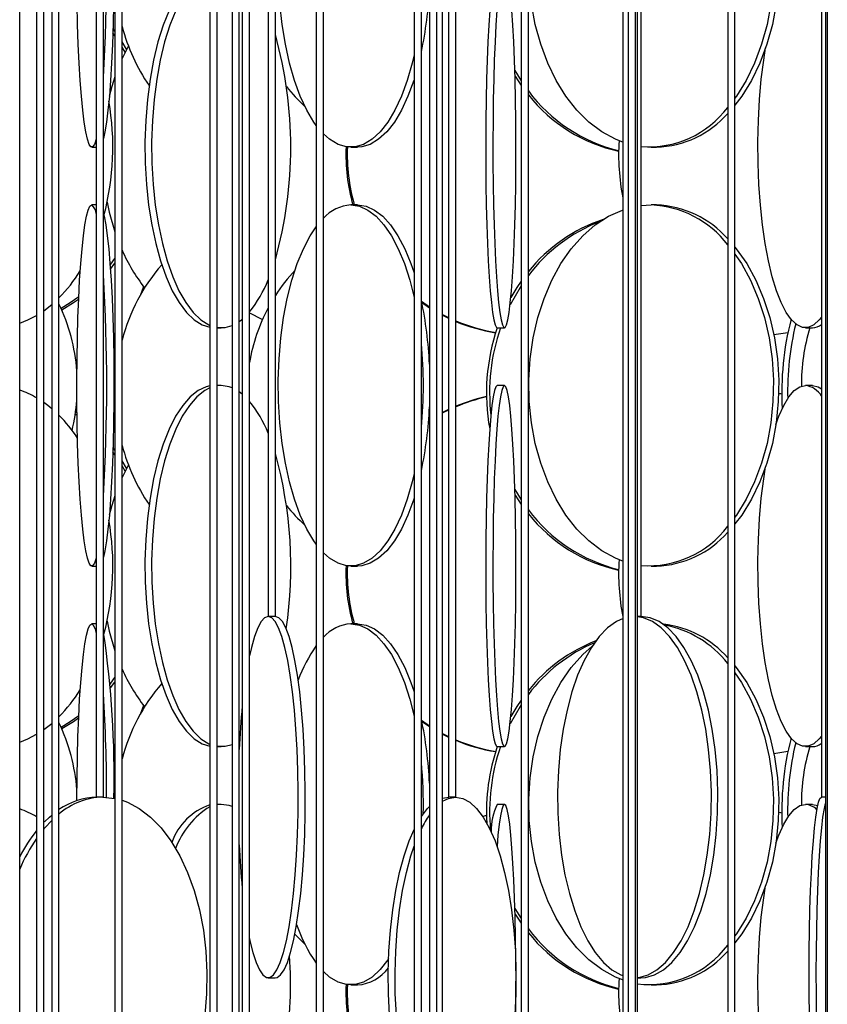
# Model space of a CAD drawing. Header units: millimetres. Extents: x 495 to 2657, y 518 to 2595.
# Tile 89 of 96: x 2358 to 2413, y 2336 to 2404. Entities that reach past the tile are written whole.
import ezdxf

# ---------------------------------------------------------------- set-up
doc = ezdxf.new("R2010")
doc.units = ezdxf.units.MM

msp = doc.modelspace()

# ---------------------------------------------------------------- linework, layer by layer
at = {"color": 7, "linetype": 'Continuous', "lineweight": 25}
for p, q in [((2357.543, 2292.548), (2357.543, 2574.798)), ((2358.711, 2574.798), (2358.711, 2120.048)), ((2359.211, 2120.048), (2359.211, 2574.798)), ((2359.761, 2574.798), (2359.761, 2177.548)), ((2360.261, 2177.548), (2360.261, 2574.798)), ((2362.847, 2574.798), (2362.847, 2350.048)), ((2363.347, 2350.048), (2363.347, 2574.798)), ((2364.136, 2574.798), (2364.136, 2247.548)), ((2364.636, 2247.548), (2364.636, 2574.798)), ((2370.703, 2574.798), (2370.703, 2305.048)), ((2371.203, 2305.048), (2371.203, 2574.798)), ((2372.239, 2574.798), (2372.239, 2132.548)), ((2372.739, 2132.548), (2372.739, 2574.798)), ((2372.95, 2574.798), (2372.95, 2190.048)), ((2373.45, 2190.048), (2373.45, 2574.798)), ((2374.74, 2574.798), (2374.74, 2362.548)), ((2375.24, 2362.548), (2375.24, 2574.798)), ((2378.072, 2574.798), (2378.072, 2235.048)), ((2378.572, 2235.048), (2378.572, 2574.798)), ((2384.847, 2574.798), (2384.847, 2292.548)), ((2385.347, 2292.548), (2385.347, 2574.798)), ((2385.908, 2574.798), (2385.908, 2120.048)), ((2386.408, 2120.048), (2386.408, 2574.798)), ((2386.82, 2177.548), (2386.82, 2574.798)), ((2387.225, 2574.798), (2387.225, 2350.048)), ((2387.725, 2350.048), (2387.725, 2574.798)), ((2392.252, 2574.798), (2392.252, 2247.548)), ((2392.752, 2247.548), (2392.752, 2574.798)), ((2399.285, 2574.798), (2399.285, 2305.048)), ((2399.662, 2574.798), (2399.662, 2132.548)), ((2400.162, 2132.548), (2400.162, 2574.798)), ((2400.297, 2190.048), (2400.297, 2574.798)), ((2400.57, 2362.548), (2400.57, 2574.798)), ((2406.553, 2574.798), (2406.553, 2235.048)), ((2407.053, 2235.048), (2407.053, 2574.798)), ((2413.036, 2574.798), (2413.036, 2350.048)), ((2413.31, 2574.798), (2413.31, 2177.548)), ((2413.444, 2574.798), (2413.444, 2120.048)), ((2364.136, 2402.755), (2363.989, 2402.961)), ((2364.136, 2403.074), (2363.999, 2403.255)), ((2364.839, 2401.619), (2364.636, 2401.976)), ((2391.821, 2400.346), (2392.252, 2399.644)), ((2391.832, 2399.957), (2392.252, 2399.322)), ((2362.531, 2395.048), (2362.847, 2395.048)), ((2380.464, 2395.048), (2380.922, 2395.048)), ((2401.252, 2395.048), (2401.62, 2395.048)), ((2362.847, 2391.048), (2362.531, 2391.048)), ((2380.922, 2391.048), (2380.464, 2391.048)), ((2400.57, 2391.008), (2401.252, 2391.048)), ((2401.62, 2391.048), (2401.252, 2391.048)), ((2363.818, 2386.614), (2364.136, 2387.022)), ((2359.211, 2383.727), (2359.761, 2384.153)), ((2385.347, 2384.381), (2385.908, 2383.996)), ((2385.347, 2384.313), (2385.908, 2383.935)), ((2373.409, 2383.597), (2374.347, 2383.113)), ((2386.82, 2383.461), (2387.225, 2383.256)), ((2386.82, 2383.411), (2387.225, 2383.21)), ((2371.203, 2382.548), (2371.482, 2382.548)), ((2390.597, 2382.548), (2391.096, 2382.548)), ((2411.93, 2382.548), (2412.412, 2382.548)), ((2409.741, 2382.078), (2410.72, 2382.228)), ((2371.482, 2378.548), (2371.203, 2378.548)), ((2371.482, 2378.548), (2371.203, 2378.527)), ((2391.096, 2378.548), (2390.597, 2378.548)), ((2412.412, 2378.548), (2411.93, 2378.548)), ((2372.95, 2377.951), (2372.739, 2378.113)), ((2361.513, 2376.479), (2361.392, 2376.567)), ((2361.511, 2376.647), (2361.413, 2376.714)), ((2387.225, 2376.887), (2386.82, 2376.686)), ((2364.136, 2374.074), (2363.999, 2374.255)), ((2364.136, 2373.755), (2363.989, 2373.961)), ((2364.839, 2372.619), (2364.636, 2372.976)), ((2391.821, 2371.346), (2392.252, 2370.644)), ((2391.832, 2370.957), (2392.252, 2370.322)), ((2362.531, 2366.048), (2362.847, 2366.048)), ((2380.464, 2366.048), (2380.922, 2366.048)), ((2401.252, 2366.048), (2401.62, 2366.048)), ((2362.847, 2362.048), (2362.531, 2362.048)), ((2374.743, 2362.548), (2374.74, 2362.548)), ((2375.24, 2362.548), (2374.743, 2362.548)), ((2380.922, 2362.048), (2380.464, 2362.048)), ((2400.57, 2362.548), (2400.297, 2362.548)), ((2363.818, 2357.614), (2364.136, 2358.022)), ((2359.211, 2354.727), (2359.761, 2355.153)), ((2385.347, 2355.381), (2385.908, 2354.996)), ((2385.347, 2355.313), (2385.908, 2354.935)), ((2386.82, 2354.461), (2387.225, 2354.256)), ((2372.739, 2353.983), (2372.773, 2354.007)), ((2386.82, 2354.411), (2387.225, 2354.21)), ((2371.203, 2353.548), (2371.482, 2353.548)), ((2390.597, 2353.548), (2391.096, 2353.548)), ((2409.741, 2353.078), (2410.72, 2353.228)), ((2411.93, 2353.548), (2412.412, 2353.548)), ((2363.347, 2350.048), (2362.847, 2350.048)), ((2363.301, 2350.048), (2364.136, 2349.964)), ((2386.82, 2349.985), (2387.239, 2350.048)), ((2387.725, 2350.048), (2387.225, 2350.048)), ((2413.31, 2350.048), (2413.036, 2350.048)), ((2371.482, 2349.548), (2371.203, 2349.548)), ((2371.482, 2349.548), (2371.203, 2349.527)), ((2391.096, 2349.548), (2390.597, 2349.548)), ((2412.412, 2349.548), (2411.93, 2349.548)), ((2412.412, 2349.548), (2412.78, 2349.47)), ((2389.853, 2348.778), (2389.59, 2348.718)), ((2391.821, 2342.346), (2392.252, 2341.644)), ((2391.832, 2341.957), (2392.252, 2341.322)), ((2374.743, 2337.548), (2375.236, 2337.548)), ((2400.297, 2337.548), (2400.546, 2337.548)), ((2380.464, 2337.048), (2380.922, 2337.048)), ((2401.252, 2337.048), (2401.62, 2337.048))]:
    msp.add_line(p, q, dxfattribs=at)
at = {"color": 7, "linetype": 'Continuous', "lineweight": 25, "flags": 128}
for points in [[(2363.347, 2419.441), (2363.389, 2419.266), (2363.5, 2418.669), (2363.606, 2417.916), (2363.703, 2417.017), (2363.791, 2415.986), (2363.868, 2414.836), (2363.933, 2413.583), (2363.986, 2412.246), (2364.025, 2410.843), (2364.05, 2409.394), (2364.061, 2407.919), (2364.057, 2406.438), (2364.039, 2404.974), (2364.007, 2403.545), (2363.961, 2402.173), (2363.902, 2400.876), (2363.831, 2399.672), (2363.748, 2398.58), (2363.655, 2397.613), (2363.554, 2396.785), (2363.445, 2396.109), (2363.347, 2395.656)], [(2378.072, 2396.558), (2377.911, 2396.785), (2377.417, 2397.613), (2376.967, 2398.58), (2376.565, 2399.672), (2376.218, 2400.876), (2375.931, 2402.173), (2375.707, 2403.545), (2375.551, 2404.974), (2375.463, 2406.438), (2375.445, 2407.919), (2375.498, 2409.394), (2375.621, 2410.843), (2375.811, 2412.246), (2376.067, 2413.583), (2376.384, 2414.836), (2376.759, 2415.986), (2377.186, 2417.017), (2377.659, 2417.916), (2378.072, 2418.539)], [(2407.053, 2417.134), (2407.146, 2417.017), (2407.866, 2415.986), (2408.498, 2414.836), (2409.034, 2413.583), (2409.465, 2412.246), (2409.786, 2410.843), (2409.993, 2409.394), (2410.082, 2407.919), (2410.052, 2406.438), (2409.904, 2404.974), (2409.64, 2403.545), (2409.263, 2402.173), (2408.778, 2400.876), (2408.194, 2399.672), (2407.517, 2398.58), (2407.053, 2397.963)], [(2407.053, 2416.652), (2407.498, 2415.986), (2408.13, 2414.836), (2408.666, 2413.583), (2409.097, 2412.246), (2409.418, 2410.843), (2409.625, 2409.394), (2409.714, 2407.919), (2409.684, 2406.438), (2409.536, 2404.974), (2409.272, 2403.545), (2408.895, 2402.173), (2408.411, 2400.876), (2407.826, 2399.672), (2407.149, 2398.58), (2407.053, 2398.445)], [(2362.847, 2395.65), (2362.832, 2395.593), (2362.713, 2395.245), (2362.592, 2395.07), (2362.47, 2395.07), (2362.348, 2395.245), (2362.229, 2395.593), (2362.115, 2396.109), (2362.006, 2396.785), (2361.904, 2397.613), (2361.812, 2398.58), (2361.729, 2399.672), (2361.658, 2400.876), (2361.599, 2402.173), (2361.553, 2403.545), (2361.521, 2404.974)], [(2399.333, 2395.374), (2398.779, 2395.593), (2397.839, 2396.109), (2396.946, 2396.785), (2396.115, 2397.613), (2395.355, 2398.58), (2394.678, 2399.672), (2394.093, 2400.876), (2393.609, 2402.173), (2393.232, 2403.545), (2392.967, 2404.974)], [(2367.883, 2404.517), (2367.474, 2403.486), (2367.115, 2402.336), (2366.811, 2401.083), (2366.566, 2399.746), (2366.384, 2398.343), (2366.267, 2396.894), (2366.216, 2395.419), (2366.233, 2393.938), (2366.317, 2392.474), (2366.467, 2391.045), (2366.681, 2389.673), (2366.956, 2388.376), (2367.288, 2387.172), (2367.673, 2386.08), (2368.104, 2385.113), (2368.576, 2384.285), (2369.083, 2383.609), (2369.617, 2383.093), (2370.171, 2382.745), (2370.703, 2382.576)], [(2368.344, 2404.517), (2367.936, 2403.486), (2367.577, 2402.336), (2367.273, 2401.083), (2367.028, 2399.746), (2366.846, 2398.343), (2366.728, 2396.894), (2366.678, 2395.419), (2366.695, 2393.938), (2366.779, 2392.474), (2366.929, 2391.045), (2367.143, 2389.673), (2367.418, 2388.376), (2367.75, 2387.172), (2368.134, 2386.08), (2368.566, 2385.113), (2369.038, 2384.285), (2369.545, 2383.609), (2370.079, 2383.093), (2370.632, 2382.745), (2370.703, 2382.714)], [(2390.075, 2404.517), (2390.007, 2403.486), (2389.948, 2402.336), (2389.897, 2401.083), (2389.856, 2399.746), (2389.826, 2398.343), (2389.806, 2396.894), (2389.798, 2395.419), (2389.801, 2393.938), (2389.815, 2392.474), (2389.84, 2391.045), (2389.875, 2389.673), (2389.921, 2388.376), (2389.976, 2387.172), (2390.04, 2386.08), (2390.112, 2385.113), (2390.191, 2384.285), (2390.275, 2383.609), (2390.364, 2383.093), (2390.456, 2382.745), (2390.55, 2382.57), (2390.597, 2382.548)], [(2390.574, 2404.517), (2390.506, 2403.486), (2390.446, 2402.336), (2390.396, 2401.083), (2390.355, 2399.746), (2390.325, 2398.343), (2390.305, 2396.894), (2390.297, 2395.419), (2390.3, 2393.938), (2390.314, 2392.474), (2390.339, 2391.045), (2390.374, 2389.673), (2390.42, 2388.376), (2390.475, 2387.172), (2390.539, 2386.08), (2390.611, 2385.113), (2390.69, 2384.285), (2390.774, 2383.609), (2390.863, 2383.093), (2390.955, 2382.745), (2391.049, 2382.57), (2391.144, 2382.57), (2391.238, 2382.745), (2391.33, 2383.093), (2391.419, 2383.609), (2391.503, 2384.285), (2391.581, 2385.113), (2391.653, 2386.08), (2391.717, 2387.172), (2391.772, 2388.376), (2391.818, 2389.673), (2391.854, 2391.045), (2391.879, 2392.474), (2391.893, 2393.938), (2391.896, 2395.419), (2391.887, 2396.894), (2391.868, 2398.343), (2391.837, 2399.746), (2391.797, 2401.083), (2391.746, 2402.336), (2391.686, 2403.486), (2391.618, 2404.517)], [(2364.947, 2401.835), (2364.645, 2402.336), (2364.636, 2402.35)], [(2365.066, 2402.062), (2364.948, 2401.836), (2364.636, 2401.184)], [(2413.036, 2383.275), (2412.892, 2383.093), (2412.512, 2382.745), (2412.125, 2382.57), (2411.735, 2382.57), (2411.347, 2382.745), (2410.968, 2383.093), (2410.602, 2383.609), (2410.255, 2384.285), (2409.931, 2385.113), (2409.635, 2386.08), (2409.372, 2387.172), (2409.144, 2388.376), (2408.956, 2389.673), (2408.809, 2391.045), (2408.706, 2392.474), (2408.649, 2393.938), (2408.637, 2395.419), (2408.672, 2396.894), (2408.752, 2398.343), (2408.877, 2399.746), (2409.045, 2401.083), (2409.177, 2401.916)], [(2384.847, 2401.45), (2384.71, 2400.876), (2384.363, 2399.672), (2383.962, 2398.58), (2383.511, 2397.613), (2383.018, 2396.785), (2382.488, 2396.109), (2381.931, 2395.593), (2381.352, 2395.245), (2380.762, 2395.07), (2380.167, 2395.07), (2379.576, 2395.245), (2378.998, 2395.593), (2378.572, 2395.97)], [(2364.136, 2399.907), (2363.928, 2399.246), (2363.747, 2398.564)], [(2384.847, 2399.753), (2384.821, 2399.672), (2384.42, 2398.58), (2383.969, 2397.613), (2383.475, 2396.785), (2382.946, 2396.109), (2382.388, 2395.593), (2381.81, 2395.245), (2381.219, 2395.07), (2380.922, 2395.048)], [(2362.847, 2366.65), (2362.832, 2366.593), (2362.713, 2366.245), (2362.592, 2366.07), (2362.47, 2366.07), (2362.348, 2366.245), (2362.229, 2366.593), (2362.115, 2367.109), (2362.006, 2367.785), (2361.904, 2368.613), (2361.812, 2369.58), (2361.729, 2370.672), (2361.658, 2371.876), (2361.599, 2373.173), (2361.553, 2374.545), (2361.521, 2375.974), (2361.503, 2377.438), (2361.499, 2378.919), (2361.51, 2380.394), (2361.535, 2381.843), (2361.574, 2383.246), (2361.627, 2384.583), (2361.692, 2385.836), (2361.769, 2386.986), (2361.857, 2388.017), (2361.954, 2388.916), (2362.059, 2389.669), (2362.171, 2390.266), (2362.288, 2390.699), (2362.409, 2390.961), (2362.531, 2391.048), (2362.531, 2391.048)], [(2363.593, 2391.233), (2363.744, 2390.545), (2364.136, 2389.19)], [(2380.464, 2391.048), (2381.058, 2390.961), (2381.644, 2390.699), (2382.213, 2390.266), (2382.757, 2389.669), (2383.269, 2388.916), (2383.742, 2388.017), (2384.169, 2386.986), (2384.544, 2385.836), (2384.847, 2384.647)], [(2380.922, 2391.048), (2381.516, 2390.961), (2382.101, 2390.699), (2382.67, 2390.266), (2383.215, 2389.669), (2383.727, 2388.916), (2384.2, 2388.017), (2384.627, 2386.986), (2384.847, 2386.344)], [(2399.333, 2366.374), (2398.779, 2366.593), (2397.839, 2367.109), (2396.946, 2367.785), (2396.115, 2368.613), (2395.355, 2369.58), (2394.678, 2370.672), (2394.093, 2371.876), (2393.609, 2373.173), (2393.232, 2374.545), (2392.967, 2375.974), (2392.819, 2377.438), (2392.789, 2378.919), (2392.878, 2380.394), (2393.085, 2381.843), (2393.406, 2383.246), (2393.838, 2384.583), (2394.373, 2385.836), (2395.005, 2386.986), (2395.725, 2388.017), (2396.522, 2388.916), (2397.386, 2389.669), (2398.304, 2390.266), (2399.263, 2390.699), (2399.285, 2390.706)], [(2363.347, 2390.441), (2363.389, 2390.266), (2363.5, 2389.669), (2363.606, 2388.916), (2363.703, 2388.017), (2363.791, 2386.986), (2363.868, 2385.836), (2363.933, 2384.583), (2363.986, 2383.246), (2364.025, 2381.843), (2364.05, 2380.394), (2364.061, 2378.919), (2364.057, 2377.438), (2364.039, 2375.974), (2364.007, 2374.545), (2363.961, 2373.173), (2363.902, 2371.876), (2363.831, 2370.672), (2363.748, 2369.58), (2363.655, 2368.613), (2363.554, 2367.785), (2363.445, 2367.109), (2363.347, 2366.656)], [(2378.072, 2367.558), (2377.911, 2367.785), (2377.417, 2368.613), (2376.967, 2369.58), (2376.565, 2370.672), (2376.218, 2371.876), (2375.931, 2373.173), (2375.707, 2374.545), (2375.551, 2375.974), (2375.463, 2377.438), (2375.445, 2378.919), (2375.498, 2380.394), (2375.621, 2381.843), (2375.811, 2383.246), (2376.067, 2384.583), (2376.384, 2385.836), (2376.759, 2386.986), (2377.186, 2388.017), (2377.659, 2388.916), (2378.072, 2389.539)], [(2407.053, 2388.134), (2407.146, 2388.017), (2407.866, 2386.986), (2408.498, 2385.836), (2409.034, 2384.583), (2409.465, 2383.246), (2409.786, 2381.843), (2409.993, 2380.394), (2410.082, 2378.919), (2410.052, 2377.438), (2409.904, 2375.974), (2409.64, 2374.545), (2409.263, 2373.173), (2408.778, 2371.876), (2408.194, 2370.672), (2407.517, 2369.58), (2407.053, 2368.963)], [(2363.799, 2386.88), (2364.016, 2387.172), (2364.136, 2387.342)], [(2407.053, 2387.652), (2407.498, 2386.986), (2408.13, 2385.836), (2408.666, 2384.583), (2409.097, 2383.246), (2409.418, 2381.843), (2409.625, 2380.394), (2409.714, 2378.919), (2409.684, 2377.438), (2409.536, 2375.974), (2409.272, 2374.545), (2408.895, 2373.173), (2408.411, 2371.876), (2407.826, 2370.672), (2407.149, 2369.58), (2407.053, 2369.445)], [(2366.118, 2385.4), (2366.093, 2385.336), (2365.906, 2384.831)], [(2392.252, 2385.453), (2392.175, 2385.336), (2391.485, 2384.123)], [(2392.252, 2385.774), (2391.956, 2385.336), (2391.539, 2384.642)], [(2360.406, 2383.894), (2361.04, 2384.285), (2361.633, 2384.708)], [(2360.451, 2383.792), (2361.27, 2384.285), (2361.625, 2384.531)], [(2357.543, 2382.862), (2358.118, 2383.093), (2358.711, 2383.404)], [(2372.739, 2382.983), (2372.886, 2383.093), (2372.95, 2383.146)], [(2371.203, 2382.57), (2371.767, 2382.57), (2372.239, 2382.704)], [(2370.703, 2378.521), (2370.452, 2378.461), (2369.892, 2378.199), (2369.347, 2377.766), (2368.826, 2377.169), (2368.336, 2376.416), (2367.883, 2375.517), (2367.474, 2374.486), (2367.115, 2373.336), (2366.811, 2372.083), (2366.566, 2370.746), (2366.384, 2369.343), (2366.267, 2367.894), (2366.216, 2366.419), (2366.233, 2364.938), (2366.317, 2363.474), (2366.467, 2362.045), (2366.681, 2360.673), (2366.956, 2359.376), (2367.288, 2358.172), (2367.673, 2357.08), (2368.104, 2356.113), (2368.576, 2355.285), (2369.083, 2354.609), (2369.617, 2354.093), (2370.171, 2353.745), (2370.703, 2353.576)], [(2370.703, 2378.383), (2370.353, 2378.199), (2369.809, 2377.766), (2369.288, 2377.169), (2368.797, 2376.416), (2368.344, 2375.517), (2367.936, 2374.486), (2367.577, 2373.336), (2367.273, 2372.083), (2367.028, 2370.746), (2366.846, 2369.343), (2366.728, 2367.894), (2366.678, 2366.419), (2366.695, 2364.938), (2366.779, 2363.474), (2366.929, 2362.045), (2367.143, 2360.673), (2367.418, 2359.376), (2367.75, 2358.172), (2368.134, 2357.08), (2368.566, 2356.113), (2369.038, 2355.285), (2369.545, 2354.609), (2370.079, 2354.093), (2370.632, 2353.745), (2370.703, 2353.714)], [(2372.239, 2378.392), (2372.051, 2378.461), (2371.482, 2378.548)], [(2390.597, 2378.548), (2390.503, 2378.461), (2390.409, 2378.199), (2390.319, 2377.766), (2390.232, 2377.169), (2390.15, 2376.416), (2390.075, 2375.517), (2390.007, 2374.486), (2389.948, 2373.336), (2389.897, 2372.083), (2389.856, 2370.746), (2389.826, 2369.343), (2389.806, 2367.894), (2389.798, 2366.419), (2389.801, 2364.938), (2389.815, 2363.474), (2389.84, 2362.045), (2389.875, 2360.673), (2389.921, 2359.376), (2389.976, 2358.172), (2390.04, 2357.08), (2390.112, 2356.113), (2390.191, 2355.285), (2390.275, 2354.609), (2390.364, 2354.093), (2390.456, 2353.745), (2390.55, 2353.57), (2390.597, 2353.548)], [(2391.096, 2378.548), (2391.002, 2378.461), (2390.908, 2378.199), (2390.818, 2377.766), (2390.731, 2377.169), (2390.649, 2376.416), (2390.574, 2375.517), (2390.506, 2374.486), (2390.446, 2373.336), (2390.396, 2372.083), (2390.355, 2370.746), (2390.325, 2369.343), (2390.305, 2367.894), (2390.297, 2366.419), (2390.3, 2364.938), (2390.314, 2363.474), (2390.339, 2362.045), (2390.374, 2360.673), (2390.42, 2359.376), (2390.475, 2358.172), (2390.539, 2357.08), (2390.611, 2356.113), (2390.69, 2355.285), (2390.774, 2354.609), (2390.863, 2354.093), (2390.955, 2353.745), (2391.049, 2353.57), (2391.144, 2353.57), (2391.238, 2353.745), (2391.33, 2354.093), (2391.419, 2354.609), (2391.503, 2355.285), (2391.581, 2356.113), (2391.653, 2357.08), (2391.717, 2358.172), (2391.772, 2359.376), (2391.818, 2360.673), (2391.854, 2362.045), (2391.879, 2363.474), (2391.893, 2364.938), (2391.896, 2366.419), (2391.887, 2367.894), (2391.868, 2369.343), (2391.837, 2370.746), (2391.797, 2372.083), (2391.746, 2373.336), (2391.686, 2374.486), (2391.618, 2375.517), (2391.543, 2376.416), (2391.461, 2377.169), (2391.375, 2377.766), (2391.284, 2378.199), (2391.191, 2378.461), (2391.096, 2378.548)], [(2409.886, 2375.853), (2410.09, 2376.416), (2410.426, 2377.169), (2410.783, 2377.766), (2411.156, 2378.199), (2411.54, 2378.461), (2411.93, 2378.548)], [(2412.412, 2378.548), (2412.802, 2378.461), (2413.036, 2378.322)], [(2410.295, 2377.95), (2410.227, 2377.961), (2410.077, 2377.982)], [(2359.761, 2376.944), (2359.483, 2377.169), (2359.211, 2377.37)], [(2387.225, 2376.841), (2386.883, 2376.669), (2386.82, 2376.636)], [(2364.947, 2372.835), (2364.645, 2373.336), (2364.636, 2373.35)], [(2365.066, 2373.062), (2364.948, 2372.836), (2364.636, 2372.184)], [(2413.036, 2354.275), (2412.892, 2354.093), (2412.512, 2353.745), (2412.125, 2353.57), (2411.735, 2353.57), (2411.347, 2353.745), (2410.968, 2354.093), (2410.602, 2354.609), (2410.255, 2355.285), (2409.931, 2356.113), (2409.635, 2357.08), (2409.372, 2358.172), (2409.144, 2359.376), (2408.956, 2360.673), (2408.809, 2362.045), (2408.706, 2363.474), (2408.649, 2364.938), (2408.637, 2366.419), (2408.672, 2367.894), (2408.752, 2369.343), (2408.877, 2370.746), (2409.045, 2372.083), (2409.177, 2372.916)], [(2384.847, 2372.45), (2384.71, 2371.876), (2384.363, 2370.672), (2383.962, 2369.58), (2383.511, 2368.613), (2383.018, 2367.785), (2382.488, 2367.109), (2381.931, 2366.593), (2381.352, 2366.245), (2380.762, 2366.07), (2380.167, 2366.07), (2379.576, 2366.245), (2378.998, 2366.593), (2378.572, 2366.97)], [(2364.136, 2370.907), (2363.928, 2370.246), (2363.747, 2369.564)], [(2384.847, 2370.753), (2384.821, 2370.672), (2384.42, 2369.58), (2383.969, 2368.613), (2383.475, 2367.785), (2382.946, 2367.109), (2382.388, 2366.593), (2381.81, 2366.245), (2381.219, 2366.07), (2380.922, 2366.048)], [(2361.499, 2349.812), (2361.499, 2349.919), (2361.51, 2351.394), (2361.535, 2352.843), (2361.574, 2354.246), (2361.627, 2355.583), (2361.692, 2356.836), (2361.769, 2357.986), (2361.857, 2359.017), (2361.954, 2359.916), (2362.059, 2360.669), (2362.171, 2361.266), (2362.288, 2361.699), (2362.409, 2361.961), (2362.531, 2362.048)], [(2363.593, 2362.233), (2363.744, 2361.545), (2364.136, 2360.19)], [(2374.743, 2362.548), (2374.497, 2362.461), (2374.255, 2362.199), (2374.02, 2361.766), (2373.795, 2361.169), (2373.583, 2360.416), (2373.45, 2359.833)], [(2373.45, 2340.264), (2373.483, 2340.113), (2373.687, 2339.285), (2373.906, 2338.609), (2374.136, 2338.093), (2374.376, 2337.745), (2374.62, 2337.57), (2374.866, 2337.57), (2375.111, 2337.745), (2375.35, 2338.093), (2375.581, 2338.609), (2375.8, 2339.285), (2376.004, 2340.113), (2376.19, 2341.08), (2376.356, 2342.172), (2376.5, 2343.376), (2376.619, 2344.673), (2376.711, 2346.045), (2376.776, 2347.474), (2376.812, 2348.938), (2376.82, 2350.419), (2376.798, 2351.894), (2376.747, 2353.343), (2376.668, 2354.746), (2376.562, 2356.083), (2376.431, 2357.336), (2376.276, 2358.486), (2376.099, 2359.517), (2375.904, 2360.416), (2375.692, 2361.169), (2375.467, 2361.766), (2375.231, 2362.199), (2374.989, 2362.461), (2374.743, 2362.548), (2374.743, 2362.548)], [(2375.236, 2337.548), (2375.359, 2337.57), (2375.604, 2337.745), (2375.843, 2338.093), (2376.074, 2338.609), (2376.293, 2339.285), (2376.497, 2340.113), (2376.683, 2341.08), (2376.849, 2342.172), (2376.993, 2343.376), (2377.112, 2344.673), (2377.204, 2346.045), (2377.269, 2347.474), (2377.305, 2348.938), (2377.313, 2350.419), (2377.291, 2351.894), (2377.24, 2353.343), (2377.161, 2354.746), (2377.055, 2356.083), (2376.924, 2357.336), (2376.769, 2358.486), (2376.592, 2359.517), (2376.397, 2360.416), (2376.185, 2361.169), (2375.96, 2361.766), (2375.724, 2362.199), (2375.482, 2362.461), (2375.236, 2362.548), (2375.236, 2362.548)], [(2380.464, 2362.048), (2381.058, 2361.961), (2381.644, 2361.699), (2382.213, 2361.266), (2382.757, 2360.669), (2383.269, 2359.916), (2383.742, 2359.017), (2384.169, 2357.986), (2384.544, 2356.836), (2384.847, 2355.647)], [(2380.922, 2362.048), (2381.516, 2361.961), (2382.101, 2361.699), (2382.67, 2361.266), (2383.215, 2360.669), (2383.727, 2359.916), (2384.2, 2359.017), (2384.627, 2357.986), (2384.847, 2357.344)], [(2399.311, 2362.413), (2398.843, 2362.199), (2398.24, 2361.766), (2397.662, 2361.169), (2397.119, 2360.416), (2396.617, 2359.517), (2396.164, 2358.486), (2395.767, 2357.336), (2395.43, 2356.083), (2395.159, 2354.746), (2394.957, 2353.343), (2394.827, 2351.894), (2394.771, 2350.419), (2394.789, 2348.938), (2394.882, 2347.474), (2395.049, 2346.045), (2395.286, 2344.673), (2395.591, 2343.376), (2395.958, 2342.172), (2396.384, 2341.08), (2396.862, 2340.113), (2397.386, 2339.285), (2397.947, 2338.609), (2398.539, 2338.093), (2399.152, 2337.745), (2399.285, 2337.693)], [(2400.297, 2337.557), (2400.41, 2337.57), (2401.036, 2337.745), (2401.65, 2338.093), (2402.241, 2338.609), (2402.802, 2339.285), (2403.326, 2340.113), (2403.804, 2341.08), (2404.23, 2342.172), (2404.598, 2343.376), (2404.902, 2344.673), (2405.139, 2346.045), (2405.306, 2347.474), (2405.399, 2348.938), (2405.418, 2350.419), (2405.362, 2351.894), (2405.232, 2353.343), (2405.029, 2354.746), (2404.758, 2356.083), (2404.421, 2357.336), (2404.024, 2358.486), (2403.571, 2359.517), (2403.069, 2360.416), (2402.526, 2361.169), (2401.949, 2361.766), (2401.345, 2362.199), (2400.724, 2362.461), (2400.297, 2362.539)], [(2400.546, 2337.548), (2400.862, 2337.57), (2401.489, 2337.745), (2402.102, 2338.093), (2402.693, 2338.609), (2403.255, 2339.285), (2403.778, 2340.113), (2404.256, 2341.08), (2404.682, 2342.172), (2405.05, 2343.376), (2405.355, 2344.673), (2405.592, 2346.045), (2405.758, 2347.474), (2405.851, 2348.938), (2405.87, 2350.419), (2405.814, 2351.894), (2405.684, 2353.343), (2405.482, 2354.746), (2405.21, 2356.083), (2404.874, 2357.336), (2404.476, 2358.486), (2404.023, 2359.517), (2403.522, 2360.416), (2402.978, 2361.169), (2402.401, 2361.766), (2401.797, 2362.199), (2401.176, 2362.461), (2400.546, 2362.548), (2400.546, 2362.548)], [(2399.333, 2337.374), (2398.779, 2337.593), (2397.839, 2338.109), (2396.946, 2338.785), (2396.115, 2339.613), (2395.355, 2340.58), (2394.678, 2341.672), (2394.093, 2342.876), (2393.609, 2344.173), (2393.232, 2345.545), (2392.967, 2346.974), (2392.819, 2348.438), (2392.789, 2349.919), (2392.878, 2351.394), (2393.085, 2352.843), (2393.406, 2354.246), (2393.838, 2355.583), (2394.373, 2356.836), (2395.005, 2357.986), (2395.725, 2359.017), (2396.522, 2359.916), (2397.175, 2360.504)], [(2407.053, 2359.134), (2407.146, 2359.017), (2407.866, 2357.986), (2408.498, 2356.836), (2409.034, 2355.583), (2409.465, 2354.246), (2409.786, 2352.843), (2409.993, 2351.394), (2410.082, 2349.919), (2410.052, 2348.438), (2409.904, 2346.974), (2409.64, 2345.545), (2409.263, 2344.173), (2408.778, 2342.876), (2408.194, 2341.672), (2407.517, 2340.58), (2407.053, 2339.963)], [(2407.053, 2358.652), (2407.498, 2357.986), (2408.13, 2356.836), (2408.666, 2355.583), (2409.097, 2354.246), (2409.418, 2352.843), (2409.625, 2351.394), (2409.714, 2349.919), (2409.684, 2348.438), (2409.536, 2346.974), (2409.272, 2345.545), (2408.895, 2344.173), (2408.411, 2342.876), (2407.826, 2341.672), (2407.149, 2340.58), (2407.053, 2340.445)], [(2363.799, 2357.88), (2364.016, 2358.172), (2364.136, 2358.342)], [(2392.252, 2356.774), (2391.956, 2356.336), (2391.539, 2355.642)], [(2366.118, 2356.4), (2366.093, 2356.336), (2365.906, 2355.831)], [(2392.252, 2356.453), (2392.175, 2356.336), (2391.485, 2355.123)], [(2360.406, 2354.894), (2361.04, 2355.285), (2361.633, 2355.708)], [(2360.451, 2354.792), (2361.27, 2355.285), (2361.625, 2355.531)], [(2357.543, 2353.862), (2358.118, 2354.093), (2358.711, 2354.404)], [(2371.203, 2353.57), (2371.767, 2353.57), (2372.239, 2353.704)], [(2364.636, 2349.832), (2364.995, 2349.699), (2365.811, 2349.266), (2366.593, 2348.669), (2367.328, 2347.916), (2368.007, 2347.017), (2368.62, 2345.986), (2369.158, 2344.836), (2369.614, 2343.583), (2369.981, 2342.246), (2370.255, 2340.843), (2370.431, 2339.394), (2370.507, 2337.919), (2370.481, 2336.438), (2370.355, 2334.974)], [(2386.82, 2349.762), (2387.215, 2349.961), (2387.711, 2350.048)], [(2387.711, 2350.048), (2388.206, 2349.961), (2388.694, 2349.699), (2389.168, 2349.266), (2389.622, 2348.669), (2390.049, 2347.916), (2390.443, 2347.017), (2390.799, 2345.986), (2391.112, 2344.836), (2391.376, 2343.583), (2391.59, 2342.246), (2391.748, 2340.843), (2391.851, 2339.394), (2391.895, 2337.919), (2391.88, 2336.438), (2391.807, 2334.974)], [(2412.202, 2334.974), (2412.187, 2336.438), (2412.184, 2337.919), (2412.193, 2339.394), (2412.214, 2340.843), (2412.246, 2342.246), (2412.29, 2343.583), (2412.344, 2344.836), (2412.407, 2345.986), (2412.48, 2347.017), (2412.56, 2347.916), (2412.647, 2348.669), (2412.74, 2349.266), (2412.837, 2349.699), (2412.936, 2349.961), (2413.037, 2350.048), (2413.037, 2350.048)], [(2372.239, 2349.392), (2372.051, 2349.461), (2371.482, 2349.548)], [(2385.347, 2348.699), (2385.782, 2349.266), (2385.908, 2349.4)], [(2391.096, 2349.548), (2391.002, 2349.461), (2390.908, 2349.199), (2390.818, 2348.766), (2390.731, 2348.169), (2390.649, 2347.416), (2390.583, 2346.64)], [(2391.893, 2338.03), (2391.887, 2338.894), (2391.868, 2340.343), (2391.837, 2341.746), (2391.797, 2343.083), (2391.746, 2344.336), (2391.686, 2345.486), (2391.618, 2346.517), (2391.543, 2347.416), (2391.461, 2348.169), (2391.375, 2348.766), (2391.284, 2349.199), (2391.191, 2349.461), (2391.096, 2349.548)], [(2409.886, 2346.853), (2410.09, 2347.416), (2410.426, 2348.169), (2410.783, 2348.766), (2411.156, 2349.199), (2411.54, 2349.461), (2411.93, 2349.548)], [(2413.31, 2325.495), (2413.287, 2325.593), (2413.192, 2326.109), (2413.102, 2326.785), (2413.018, 2327.613), (2412.942, 2328.58), (2412.873, 2329.672), (2412.814, 2330.876), (2412.766, 2332.173), (2412.728, 2333.545), (2412.701, 2334.974), (2412.686, 2336.438), (2412.683, 2337.919), (2412.692, 2339.394), (2412.713, 2340.843), (2412.745, 2342.246), (2412.789, 2343.583), (2412.843, 2344.836), (2412.906, 2345.986), (2412.979, 2347.017), (2413.059, 2347.916), (2413.146, 2348.669), (2413.239, 2349.266), (2413.31, 2349.602)], [(2359.211, 2347.841), (2359.274, 2347.916), (2359.761, 2348.437)], [(2359.254, 2348.339), (2359.601, 2348.669), (2359.761, 2348.807)], [(2389.853, 2348.757), (2389.604, 2348.699), (2389.603, 2348.698)], [(2410.295, 2348.95), (2410.227, 2348.961), (2410.077, 2348.982)], [(2384.847, 2327.291), (2384.699, 2327.613), (2384.324, 2328.58), (2383.989, 2329.672), (2383.7, 2330.876), (2383.46, 2332.173), (2383.274, 2333.545), (2383.143, 2334.974), (2383.07, 2336.438), (2383.055, 2337.919), (2383.099, 2339.394), (2383.201, 2340.843), (2383.36, 2342.246), (2383.574, 2343.583), (2383.838, 2344.836), (2384.151, 2345.986), (2384.507, 2347.017), (2384.847, 2347.806)], [(2384.847, 2328.43), (2384.795, 2328.58), (2384.46, 2329.672), (2384.171, 2330.876), (2383.931, 2332.173), (2383.745, 2333.545), (2383.614, 2334.974), (2383.541, 2336.438), (2383.526, 2337.919), (2383.57, 2339.394), (2383.673, 2340.843), (2383.831, 2342.246), (2384.045, 2343.583), (2384.309, 2344.836), (2384.622, 2345.986), (2384.847, 2346.667)], [(2412.933, 2325.142), (2412.892, 2325.093), (2412.512, 2324.745), (2412.125, 2324.57), (2411.735, 2324.57), (2411.347, 2324.745), (2410.968, 2325.093), (2410.602, 2325.609), (2410.255, 2326.285), (2409.931, 2327.113), (2409.635, 2328.08), (2409.372, 2329.172), (2409.144, 2330.376), (2408.956, 2331.673), (2408.809, 2333.045), (2408.706, 2334.474), (2408.649, 2335.938), (2408.637, 2337.419), (2408.672, 2338.894), (2408.752, 2340.343), (2408.877, 2341.746), (2409.045, 2343.083), (2409.177, 2343.916)], [(2376.59, 2340.568), (2377.067, 2340.08), (2377.285, 2339.872)], [(2383.077, 2338.874), (2383.018, 2338.785), (2382.488, 2338.109), (2381.931, 2337.593), (2381.352, 2337.245), (2380.762, 2337.07), (2380.167, 2337.07), (2379.576, 2337.245), (2378.998, 2337.593), (2378.572, 2337.97)], [(2390.525, 2328.296), (2390.539, 2328.08), (2390.611, 2327.113), (2390.69, 2326.285), (2390.774, 2325.609), (2390.863, 2325.093), (2390.955, 2324.745), (2391.049, 2324.57), (2391.144, 2324.57), (2391.238, 2324.745), (2391.33, 2325.093), (2391.419, 2325.609), (2391.503, 2326.285), (2391.581, 2327.113), (2391.653, 2328.08), (2391.717, 2329.172), (2391.772, 2330.376), (2391.818, 2331.673), (2391.854, 2333.045), (2391.879, 2334.474), (2391.893, 2335.938), (2391.896, 2337.303)]]:
    msp.add_lwpolyline(points, dxfattribs=at)
at = {"color": 7, "linetype": 'Continuous', "lineweight": 25}
for centre, radius, start, end in [((2231.088, 2407.548), 132.48, 356.68905, 3.31095), ((2358.691, 2407.267), 27.243, 348.08408, 357.49812), ((2377.468, 2406.781), 13.27, 194.74988, 214.26948), ((2347.39, 2395.048), 28.92, 344.36076, 15.63924), ((2385.774, 2407.045), 12.498, 218.62758, 227.21716), ((2401.624, 2405.577), 11.079, 216.79436, 256.3093), ((2345.6, 2395.053), 18.392, 345.1086, 9.93344), ((2401.378, 2405.532), 11.027, 218.53208, 257.55271), ((2401.081, 2401.914), 6.845, 265.71795, 323.07945), ((2401.396, 2401.887), 6.842, 271.87218, 318.91481), ((2414.885, 2394.547), 15.886, 176.60512, 190.89097), ((2392.84, 2394.548), 12.72, 177.62106, 195.96959), ((2392.935, 2394.548), 12.72, 177.68166, 195.9696), ((2362.01, 2390.391), 0.839, 3.86368, 51.6325), ((2380.657, 2388.25), 2.805, 93.93282, 137.99656), ((2400.938, 2383.966), 7.089, 37.62487, 87.46726), ((2401.343, 2384.098), 6.956, 41.49069, 87.72233), ((2401.481, 2379.44), 11.186, 108.49587, 141.29615), ((2401.751, 2379.375), 11.267, 111.17835, 143.00349), ((2376.091, 2392.98), 12.526, 203.86212, 217.7635), ((2377.169, 2378.441), 12.949, 139.15954, 165.4499), ((2385.775, 2378.051), 12.499, 137.1973, 147.44548), ((2352.866, 2391.961), 10.425, 315.17582, 328.26564), ((2231.088, 2378.548), 132.48, 356.68905, 3.31095), ((2366.883, 2388.954), 8.445, 321.04491, 338.4821), ((2358.276, 2378.778), 27.66, 2.57305, 11.84474), ((2348.489, 2378.571), 13.051, 4.3766, 25.58299), ((2385.779, 2378.049), 12.503, 151.99141, 170.39766), ((2430.543, 2378.075), 20.251, 165.53568, 183.15869), ((2392.494, 2394.144), 12.096, 246.77849, 260.47194), ((2392.399, 2394.142), 12.095, 247.26656, 260.90675), ((2403.672, 2378.047), 13.822, 160.99273, 190.42211), ((2403.886, 2378.048), 13.817, 160.99169, 186.48085), ((2430.948, 2378.088), 20.252, 166.50752, 181.24783), ((2425.715, 2378.557), 14.067, 163.51735, 180.22272), ((2412.37, 2383.637), 1.09, 272.20485, 307.67876), ((2354.884, 2378.548), 30.602, 354.54123, 5.45877), ((2411.752, 2377.071), 1.488, 30.31045, 83.12642), ((2355.432, 2372.149), 6.441, 59.39475, 70.86529), ((2392.403, 2365.942), 12.107, 102.1589, 112.72827), ((2392.499, 2365.94), 12.109, 102.61851, 113.21611), ((2348.382, 2378.543), 13.159, 346.3553, 355.5812), ((2366.875, 2372.138), 8.455, 21.52809, 38.94489), ((2358.691, 2378.267), 27.243, 348.08408, 357.49812), ((2353.162, 2369.384), 10.04, 33.41427, 45.01148), ((2377.468, 2377.781), 13.27, 194.74988, 214.26948), ((2347.087, 2366.012), 29.222, 351.51232, 15.5468), ((2385.774, 2378.045), 12.498, 218.62758, 227.21716), ((2401.624, 2376.577), 11.079, 216.79436, 256.3093), ((2401.378, 2376.532), 11.027, 218.53208, 257.55271), ((2345.6, 2366.053), 18.392, 345.1086, 9.93344), ((2401.081, 2372.914), 6.845, 265.71795, 323.07945), ((2401.396, 2372.887), 6.842, 271.87218, 318.91481), ((2392.84, 2365.548), 12.72, 177.62106, 195.96959), ((2392.935, 2365.548), 12.72, 177.68166, 195.9696), ((2414.885, 2365.547), 15.886, 176.60512, 190.89097), ((2362.01, 2361.391), 0.839, 3.86368, 51.6325), ((2380.657, 2359.25), 2.805, 93.93282, 137.99656), ((2401.273, 2355.012), 7.065, 41.63581, 83.10573), ((2400.798, 2354.804), 7.3, 37.95961, 79.45513), ((2296.763, 2351.542), 67.316, 358.66968, 8.45606), ((2401.516, 2350.403), 11.236, 111.33822, 141.2648), ((2401.831, 2350.279), 11.389, 113.23216, 142.86258), ((2386.237, 2354.739), 10.015, 144.615, 160.12049), ((2376.091, 2363.98), 12.526, 203.86212, 217.7635), ((2377.169, 2349.441), 12.949, 139.15954, 165.4499), ((2352.866, 2362.961), 10.425, 315.17582, 328.26564), ((2243.801, 2350.024), 119.761, 0.00779, 3.4351), ((2431.935, 2350.723), 59.253, 174.53748, 177.46627), ((2348.489, 2349.571), 13.051, 4.3766, 25.58299), ((2358.276, 2349.778), 27.66, 2.57305, 11.84474), ((2392.494, 2365.144), 12.096, 246.77849, 260.47194), ((2392.399, 2365.142), 12.095, 247.26656, 260.90675), ((2430.543, 2349.075), 20.251, 165.53568, 183.15869), ((2430.948, 2349.088), 20.252, 166.50752, 181.24783), ((2403.638, 2349.053), 13.788, 160.97235, 183.33343), ((2403.883, 2349.049), 13.814, 160.99065, 185.40604), ((2425.715, 2349.557), 14.067, 163.51735, 180.22272), ((2412.371, 2354.633), 1.085, 272.15788, 307.11879), ((2354.842, 2349.552), 30.643, 358.75906, 5.44463), ((2363.43, 2345.167), 4.883, 91.50835, 130.4691), ((2362.994, 2345.294), 4.755, 91.22124, 125.09024), ((2355.432, 2343.149), 6.441, 59.39475, 70.86529), ((2372.093, 2345.484), 4.269, 108.99819, 160.35622), ((2373.611, 2344.583), 5.612, 121.20963, 160.07192), ((2394.409, 2347.702), 4.236, 154.16129, 180.6468), ((2411.826, 2348.284), 1.268, 44.87617, 85.29102), ((2391.891, 2344.706), 7.266, 145.41662, 154.22627), ((2367.326, 2340.871), 11.012, 141.47397, 152.67137), ((2368.533, 2340.39), 11.944, 145.31505, 156.93768), ((2432.004, 2349.379), 59.323, 182.53546, 185.4608), ((2386.465, 2344.498), 10.283, 198.44602, 215.28918), ((2401.624, 2347.577), 11.079, 216.79436, 256.3093), ((2401.378, 2347.532), 11.027, 218.53208, 257.55271), ((2401.111, 2343.878), 6.799, 263.12072, 323.17192), ((2344.861, 2337.047), 31.43, 352.04822, 3.67211), ((2401.396, 2343.887), 6.842, 271.87218, 318.91481), ((2380.695, 2339.972), 2.933, 274.44093, 323.74297), ((2414.885, 2336.547), 15.886, 176.60512, 190.89097), ((2392.84, 2336.548), 12.72, 177.62106, 195.96959), ((2392.935, 2336.548), 12.72, 177.68166, 195.9696)]:
    msp.add_arc(centre, radius, start, end, dxfattribs=at)

doc.saveas('drawing.dxf')
